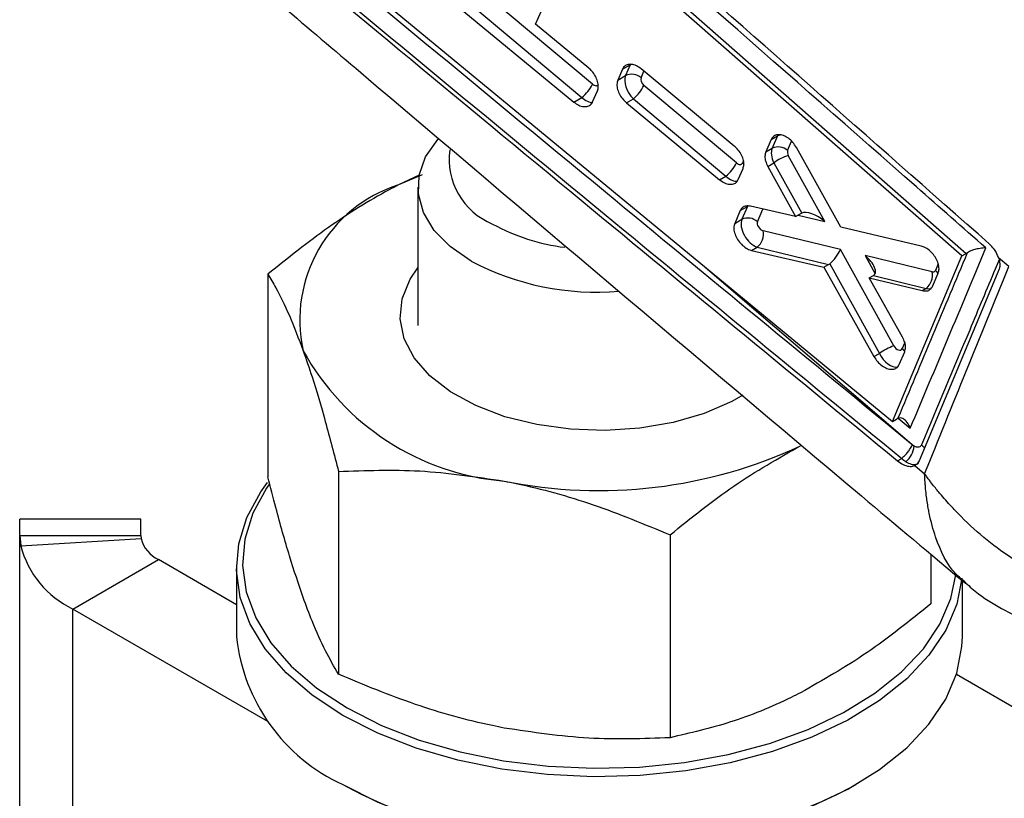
# Model space of a CAD drawing. Extents: x 23 to 201, y 6 to 141.
# Tile 21 of 23: x 153 to 169, y 105 to 118. Entities that reach past the tile are written whole.
import ezdxf

# ---------------------------------------------------------------- set-up
doc = ezdxf.new("R2010")
doc.units = 0
doc.header["$LTSCALE"] = 0.5
doc.layers.get('0').update_dxf_attribs({"linetype": 'CONTINUOUS'})

msp = doc.modelspace()

# ---------------------------------------------------------------- linework, layer by layer
at = {"color": 7, "linetype": 'CONTINUOUS'}
for p, q in [((155.06887, 126.01748), (168.68302, 114.05622)), ((168.60997, 114.01404), (155.04537, 125.92438)), ((155.36242, 121.25827), (167.46388, 111.2788)), ((162.50465, 116.85497), (160.23063, 118.76026)), ((160.05596, 118.54145), (162.32998, 116.63616)), ((161.56517, 117.84509), (161.87668, 118.54833)), ((159.90024, 118.45155), (162.19722, 116.55952)), ((162.44429, 117.11876), (161.56517, 117.84509)), ((163.00345, 117.10519), (162.92343, 116.92332)), ((163.00345, 117.10519), (163.12863, 117.17745)), ((163.12863, 117.17745), (163.05234, 116.99773)), ((164.8494, 115.83209), (163.31143, 117.10681)), ((162.92343, 116.92332), (163.05234, 116.99773)), ((162.50648, 116.56188), (162.58681, 116.74393)), ((164.88451, 115.55372), (163.35634, 116.8341)), ((162.19722, 116.55952), (162.32998, 116.63616)), ((163.06616, 116.5486), (163.18168, 116.61529)), ((163.06616, 116.5486), (164.60721, 115.27566)), ((163.18168, 116.61529), (164.70985, 115.33491)), ((165.45926, 115.94191), (165.36975, 115.73535)), ((165.45926, 115.94191), (165.56142, 116.00089)), ((165.56142, 116.00089), (165.47433, 115.79572)), ((165.36975, 115.73535), (165.47433, 115.79572)), ((166.60881, 114.49119), (165.87471, 115.80938)), ((166.34765, 114.58316), (165.74166, 115.67666)), ((164.91441, 115.27682), (164.99313, 115.45795)), ((165.40324, 115.49481), (165.50283, 115.5523)), ((165.40324, 115.49481), (165.86351, 114.66503)), ((165.50283, 115.5523), (165.96279, 114.72229)), ((159.68825, 115.35348), (159.29627, 115.1878)), ((159.63886, 115.34871), (159.29627, 115.1878)), ((164.60721, 115.27566), (164.70985, 115.33491)), ((159.61992, 115.1544), (159.61992, 112.86232)), ((164.9485, 114.76482), (164.85558, 114.55114)), ((164.9485, 114.76482), (165.06536, 114.83228)), ((165.06536, 114.83228), (164.97537, 114.62029)), ((165.86351, 114.66503), (165.11923, 114.83729)), ((164.85558, 114.55114), (164.97537, 114.62029)), ((165.86351, 114.66503), (165.95972, 114.72057)), ((166.60408, 114.12052), (165.32413, 114.43265)), ((167.93872, 114.17731), (166.60881, 114.49119)), ((165.13607, 114.10643), (165.22934, 114.16028)), ((165.13607, 114.10643), (166.33017, 113.8272)), ((165.22934, 114.16028), (166.40887, 113.87263)), ((167.48734, 112.52673), (166.60408, 114.12052)), ((168.11776, 113.75144), (167.00989, 114.02162)), ((167.46388, 111.2788), (168.60997, 114.01404)), ((168.60997, 114.01404), (168.68302, 114.05622)), ((168.68302, 114.05622), (168.69866, 114.06579)), ((169.38447, 113.8379), (169.2182, 113.98187)), ((166.33017, 113.8272), (166.40887, 113.87263)), ((166.33017, 113.8272), (167.15789, 112.35005)), ((166.42677, 113.88514), (167.24851, 112.40236)), ((169.22256, 113.78631), (167.90394, 110.6253)), ((157.13962, 113.71539), (157.13962, 110.36199)), ((167.07968, 113.65007), (167.14852, 113.68981)), ((167.63018, 112.67141), (167.07968, 113.65007)), ((167.07968, 113.65007), (167.95667, 113.44079)), ((167.15154, 113.69158), (168.02296, 113.47906)), ((168.12581, 113.51177), (168.21947, 113.73216)), ((167.95667, 113.44079), (168.02296, 113.47906)), ((167.15789, 112.35005), (167.24851, 112.40236)), ((167.57489, 112.21738), (167.66597, 112.43113)), ((167.55334, 111.32935), (167.53211, 111.31819)), ((167.46388, 111.2788), (167.53211, 111.31819)), ((167.82288, 110.86871), (167.7912, 110.89038)), ((167.5476, 110.62668), (167.61629, 110.66634)), ((167.61594, 110.66664), (167.61629, 110.66634)), ((167.83396, 110.55013), (167.99505, 110.41188)), ((158.30664, 110.45121), (158.30664, 107.09781)), ((155.03699, 109.6605), (153.03699, 109.6605)), ((153.03699, 102.468), (153.03699, 109.39431)), ((153.03699, 109.39431), (153.05314, 109.22199)), ((153.03699, 109.39431), (155.03699, 109.39431)), ((155.03699, 109.39431), (155.04237, 109.34163)), ((163.78693, 109.40257), (163.78693, 106.04917)), ((153.05314, 109.22199), (155.04237, 109.34163)), ((168.10022, 109.08093), (168.10022, 108.2647)), ((153.91567, 108.17684), (155.32988, 108.99325)), ((156.61992, 108.24852), (155.32988, 108.99325)), ((156.61992, 108.86704), (156.61992, 107.72388)), ((168.61992, 107.72388), (168.61992, 108.64432)), ((157.13699, 106.31721), (153.91567, 108.17684)), ((153.91567, 101.23624), (153.91567, 108.17684)), ((170.05162, 106.20943), (168.51979, 107.09373)), ((158.37659, 105.27505), (158.44731, 105.23421)), ((166.79253, 105.23421), (166.86325, 105.27505))]:
    msp.add_line(p, q, dxfattribs=at)
at = {"color": 8, "linetype": 'CONTINUOUS'}
for p, q in [((163.30808, 116.95861), (163.35549, 117.07029)), ((165.73008, 115.7566), (165.79565, 115.91107)), ((164.99926, 115.58583), (164.98542, 115.55325)), ((164.98542, 115.55325), (165.00998, 115.52939)), ((165.23112, 114.58116), (165.3201, 114.7908)), ((165.90586, 114.68948), (166.34765, 114.58316)), ((167.00989, 114.02162), (167.17786, 113.71996)), ((164.36828, 113.83159), (167.82288, 110.86871)), ((168.22056, 113.88486), (168.17391, 113.77497)), ((167.66732, 112.58156), (167.62492, 112.48169)), ((167.55792, 111.33018), (167.7578, 111.16587))]:
    msp.add_line(p, q, dxfattribs=at)
at = {"color": 7, "linetype": 'CONTINUOUS', "flags": 128}
for points in [[(160.4986, 113.92979), (160.15392, 114.16813), (159.88849, 114.43817), (159.71085, 114.73124), (159.62672, 115.0379), (159.63879, 115.34831), (159.74667, 115.65248), (159.9469, 115.94065), (159.95048, 115.94469)], [(164.99237, 111.71079), (164.81068, 111.61002), (164.34985, 111.412), (163.83645, 111.26318), (163.28609, 111.1681), (162.71549, 111.12962), (162.14199, 111.14894), (161.583, 111.22544), (161.05553, 111.35683), (160.57558, 111.53909), (160.15776, 111.7667), (159.81474, 112.03273), (159.55696, 112.32911), (159.39224, 112.64682), (159.3256, 112.97622), (159.35905, 113.3073), (159.49159, 113.63), (159.61992, 113.81907)], [(158.37728, 106.41781), (157.86958, 106.75112), (157.43987, 107.11917), (157.09522, 107.51592), (156.84129, 107.93486), (156.68224, 108.3691), (156.62069, 108.81152), (156.65765, 109.25485), (156.79251, 109.69181), (157.02305, 110.11523), (157.13169, 110.2668)], [(157.16504, 110.24653), (157.11633, 110.17608), (156.88963, 109.75972), (156.75702, 109.33004), (156.72068, 108.8941), (156.78121, 108.45905), (156.9376, 108.03205), (157.1873, 107.6201), (157.52621, 107.22996), (157.94875, 106.86804), (158.44799, 106.54029)], [(153.03699, 109.39431), (153.03699, 109.54788), (153.03699, 109.63728), (153.03699, 109.6605)], [(155.03699, 109.39431), (155.03699, 109.54788), (155.03699, 109.63728), (155.03699, 109.6605)], [(158.44799, 106.54029), (159.01574, 106.25208), (159.64266, 106.00815), (160.31848, 105.81251), (161.03208, 105.66836), (161.77176, 105.57807), (162.52536, 105.54313), (163.28051, 105.56411), (164.02482, 105.64066), (164.74606, 105.77153), (165.43239, 105.95457), (166.07254, 106.18678), (166.65599, 106.46433), (167.17317, 106.78268), (167.61559, 107.13659), (167.97599, 107.52026), (168.24843, 107.92738), (168.42845, 108.35127), (168.50894, 108.74101)], [(168.61165, 108.68517), (168.5269, 108.25949), (168.34383, 107.82842), (168.06677, 107.41439), (167.70027, 107.02422), (167.25035, 106.66431), (166.7244, 106.34057), (166.13105, 106.05831), (165.48006, 105.82217), (164.7821, 105.63603), (164.04863, 105.50294), (163.29171, 105.42509), (162.52376, 105.40375), (161.75738, 105.43929), (161.00517, 105.5311), (160.27947, 105.6777), (159.5922, 105.87666), (158.95465, 106.12472), (158.37728, 106.41781)], [(158.37728, 105.27465), (158.95465, 104.98156), (159.5922, 104.7335), (160.27947, 104.53454), (161.00517, 104.38795), (161.75738, 104.29613), (162.52376, 104.2606), (163.29171, 104.28193), (164.04863, 104.35978), (164.7821, 104.49287), (165.48006, 104.67902), (166.13105, 104.91515), (166.7244, 105.19741), (167.25035, 105.52115), (167.70027, 105.88107), (168.06677, 106.27124), (168.34383, 106.68526), (168.5269, 107.11634), (168.61299, 107.55739), (168.61992, 107.72388)]]:
    msp.add_lwpolyline(points, dxfattribs=at)
at = {"color": 8, "linetype": 'CONTINUOUS', "flags": 128}
for points in [[(165.56142, 116.00089), (165.58895, 116.01311), (165.60479, 116.01761)], [(168.21857, 113.72434), (168.20222, 113.74675), (168.17391, 113.77497)], [(167.62492, 112.48169), (167.65323, 112.45347), (167.6687, 112.43244)]]:
    msp.add_lwpolyline(points, dxfattribs=at)
at = {"color": 7, "linetype": 'CONTINUOUS'}
for centre, radius, start, end in [((163.15028, 116.78253), 0.23645, 48.134266, 114.471726), ((161.92688, 117.13706), 0.64295, 308.825448, 333.976319), ((162.77866, 117.11612), 0.64285, 308.823762, 333.978483), ((161.29594, 115.61454), 1.16058, 172.316348, 247.518553), ((165.57228, 115.58051), 0.23645, 48.13431, 114.471682), ((166.02346, 114.84394), 0.87911, 108.696115, 126.31552), ((164.30678, 115.83578), 0.64291, 308.824961, 333.977478), ((160.00957, 112.9567), 2.34235, 107.729502, 192.54436), ((165.07331, 114.40508), 0.23645, 48.134731, 114.471017), ((162.45184, 117.46577), 3.33264, 241.314295, 263.082881), ((165.04772, 114.37617), 0.28212, 310.072506, 11.54976), ((162.567, 117.84105), 4.4245, 242.128717, 274.908572), ((167.84133, 113.69496), 0.28214, 310.07408, 11.547198), ((167.76919, 111.69395), 0.87918, 108.697834, 126.315754), ((161.39999, 114.4755), 4.19884, 208.873897, 265.174595), ((162.60934, 118.01803), 7.8829, 258.56707, 295.022266), ((167.4242, 110.91805), 0.40172, 310.565728, 352.944084), ((154.62269, 109.63881), 1.62396, 194.87248, 244.191115), ((155.56556, 109.48057), 0.54132, 194.872598, 244.19107), ((159.6447, 108.03913), 3.04117, 185.950072, 245.370099), ((162.61989, 113.23087), 9.01984, 242.449896, 297.555484)]:
    msp.add_arc(centre, radius, start, end, dxfattribs=at)
for centre, major_axis, ratio, start_param, end_param in [((163.25888, 116.80032), (-0.16152, 0.25304), 0.59318825, 0.39107169, 1.96186801), ((163.38267, 116.89612), (-0.06203, 0.07921), 0.61948544, 0.32995148, 1.9007478), ((162.53097, 116.91699), (-0.06203, 0.07921), 0.61948544, 1.9007478, 3.47154413), ((165.68087, 115.59831), (-0.16152, 0.25304), 0.59318825, 0.39107169, 1.379708), ((165.80466, 115.69411), (-0.06203, 0.07921), 0.61948544, 0.32995148, 1.31858779), ((164.91084, 115.61574), (-0.06203, 0.07921), 0.61948544, 1.9007478, 3.47154413), ((166.22385, 114.48736), (0.28369, -0.21587), 0.42690759, 1.45692525, 2.95075733), ((165.18191, 114.42288), (-0.16152, 0.25304), 0.59318825, 0.39107169, 2.53635831), ((165.3057, 114.51867), (-0.06203, 0.07921), 0.61948544, 0.32995148, 2.4752381), ((166.05616, 114.52772), (-0.08071, 0.20051), 0.75674958, 0.08545085, 0.1069151), ((166.48029, 114.02473), (0.13163, 0.17245), 0.25898993, 3.99007343, 5.48390744), ((166.8861, 113.92582), (0.28491, -0.21703), 0.42493738, 6.11489318, 7.7408609), ((166.31224, 114.06571), (-0.08105, 0.20067), 0.7558439, 3.24745625, 3.37959168), ((168.09933, 113.83746), (-0.06203, 0.07921), 0.61948544, 2.47522217, 3.47154413), ((166.99115, 113.73715), (0.21174, 0.02439), 0.4321128, 5.49912105, 5.52061774), ((167.55034, 112.54418), (-0.06203, 0.07921), 0.61948544, 1.31860827, 3.47154413)]:
    msp.add_ellipse(centre, major_axis=major_axis, ratio=ratio, start_param=start_param, end_param=end_param, dxfattribs=at)
at = {"color": 8, "linetype": 'CONTINUOUS'}
for centre, start_param, end_param in [((162.40718, 116.82119), 1.96186801, 2.79521162), ((164.78705, 115.51994), 1.96186801, 2.88311168), ((167.97554, 113.74166), 2.53634238, 2.95057404), ((167.42655, 112.44838), 1.37972849, 2.91012583)]:
    msp.add_ellipse(centre, major_axis=(-0.16152, 0.25304), ratio=0.59318825, start_param=start_param, end_param=end_param, dxfattribs=at)
at = {"color": 7, "linetype": 'CONTINUOUS'}
for points, knots in [([(158.10029, 130.11839), (162.5325, 126.35734), (167.74725, 121.93225), (172.94731, 117.49408), (173.72765, 116.82808)], [0, 0, 0, 0, 0.84993802, 1, 1, 1, 1]), ([(169.06327, 114.21461), (167.08817, 115.95657), (162.45764, 120.04053), (157.82585, 124.12294), (155.16969, 126.46405)], [0, 0, 0, 0, 0.426538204, 1, 1, 1, 1]), ([(169.00858, 114.14721), (168.62648, 114.48313), (164.0426, 118.513), (159.45438, 122.53941), (155.24862, 126.23018)], [0, 0, 0, 0, 0.08335832, 1, 1, 1, 1]), ([(167.7912, 110.89038), (166.09966, 112.28196), (162.28096, 115.4235), (158.4776, 118.57737), (156.35899, 120.33421)], [0, 0, 0, 0, 0.4429611, 1, 1, 1, 1]), ([(156.09661, 120.08993), (158.11329, 118.41671), (161.92264, 115.25613), (165.74759, 112.10812), (167.5476, 110.62668)], [0, 0, 0, 0, 0.529404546, 1, 1, 1, 1]), ([(156.17915, 120.10271), (158.29851, 118.3473), (162.1033, 115.19591), (165.92363, 112.05707), (167.61594, 110.66664)], [0, 0, 0, 0, 0.557026, 1, 1, 1, 1]), ([(156.07049, 119.25862), (156.93809, 118.52191), (160.55932, 115.44699), (164.7531, 111.89106), (168.09671, 109.08361), (168.66937, 108.60277)], [0, 0, 0, 0, 0.20705005, 0.86419089, 1, 1, 1, 1]), ([(163.31143, 117.10681), (163.28498, 117.12585), (163.23207, 117.16392), (163.1497, 117.18723), (163.07744, 117.18101), (163.02798, 117.14987), (163.01024, 117.11756), (163.00345, 117.10519)], [0, 0, 0, 0, 0.217105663, 0.434217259, 0.651019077, 0.866424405, 1, 1, 1, 1]), ([(162.58681, 116.74393), (162.59362, 116.76696), (162.60725, 116.81302), (162.59371, 116.90076), (162.55608, 116.98995), (162.50281, 117.0657), (162.46133, 117.10331), (162.44429, 117.11876)], [0, 0, 0, 0, 0.21221912, 0.42443322, 0.63692807, 0.85081124, 1, 1, 1, 1]), ([(162.92343, 116.92332), (162.91664, 116.90029), (162.90306, 116.85425), (162.91665, 116.76653), (162.95433, 116.67735), (163.00764, 116.60164), (163.04912, 116.56405), (163.06616, 116.5486)], [0, 0, 0, 0, 0.21224217, 0.42448058, 0.63698797, 0.85088552, 1, 1, 1, 1]), ([(162.19722, 116.55952), (162.22379, 116.54053), (162.27694, 116.50255), (162.35971, 116.47946), (162.4323, 116.48591), (162.4819, 116.51721), (162.49969, 116.54954), (162.50648, 116.56188)], [0, 0, 0, 0, 0.21726703, 0.43453667, 0.65150648, 0.86697847, 1, 1, 1, 1]), ([(165.87471, 115.80938), (165.85633, 115.83804), (165.81957, 115.89536), (165.74331, 115.96361), (165.66176, 116.00869), (165.58207, 116.02476), (165.51445, 116.00981), (165.47603, 115.97596), (165.46264, 115.94878), (165.45926, 115.94191)], [0, 0, 0, 0, 0.15771011, 0.31539168, 0.4737313, 0.6322804, 0.79022862, 0.94703038, 1, 1, 1, 1]), ([(164.99313, 115.45795), (164.99977, 115.4809), (165.01304, 115.52679), (164.99905, 115.61433), (164.9611, 115.70343), (164.90773, 115.77909), (164.86635, 115.81669), (164.8494, 115.83209)], [0, 0, 0, 0, 0.21232204, 0.42463284, 0.63734471, 0.85149238, 1, 1, 1, 1]), ([(165.36975, 115.73535), (165.36322, 115.71243), (165.35015, 115.6666), (165.36284, 115.58009), (165.38997, 115.52282), (165.40324, 115.49481)], [0, 0, 0, 0, 0.33814751, 0.67627765, 1, 1, 1, 1]), ([(164.60721, 115.27566), (164.6337, 115.25664), (164.68668, 115.21861), (164.76901, 115.19527), (164.84104, 115.20137), (164.89019, 115.23232), (164.9077, 115.2645), (164.91441, 115.27682)], [0, 0, 0, 0, 0.21717252, 0.43435339, 0.65110725, 0.86631077, 1, 1, 1, 1]), ([(159.29627, 115.1878), (159.24517, 115.16112), (158.85805, 114.95899), (158.12816, 114.50443), (157.47114, 113.98), (157.13962, 113.71539)], [0, 0, 0, 0, 0.07006277, 0.53077036, 1, 1, 1, 1]), ([(165.11923, 114.83729), (165.09365, 114.84041), (165.04248, 114.84664), (164.98177, 114.81972), (164.95933, 114.78268), (164.9485, 114.76482)], [0, 0, 0, 0, 0.34101033, 0.68210941, 1, 1, 1, 1]), ([(164.85558, 114.55114), (164.84894, 114.52819), (164.83566, 114.48231), (164.84974, 114.39493), (164.88774, 114.30573), (164.94797, 114.22239), (165.02332, 114.15506), (165.08904, 114.11929), (165.12588, 114.10922), (165.13607, 114.10643)], [0, 0, 0, 0, 0.15516028, 0.31031395, 0.46575805, 0.62231676, 0.78026587, 0.9392742, 1, 1, 1, 1]), ([(167.7578, 111.16587), (167.9675, 111.66456), (168.38564, 112.65896), (168.80135, 113.65212), (169.00858, 114.14721)], [0, 0, 0, 0, 0.50150228, 1, 1, 1, 1]), ([(168.21947, 113.73216), (168.22585, 113.75499), (168.23861, 113.80064), (168.22396, 113.88787), (168.18567, 113.97713), (168.12546, 114.0607), (168.05049, 114.12829), (167.98529, 114.16429), (167.94882, 114.17448), (167.93872, 114.17731)], [0, 0, 0, 0, 0.15523047, 0.31044896, 0.46606977, 0.62275639, 0.78060462, 0.93920999, 1, 1, 1, 1]), ([(169.00858, 114.14721), (169.0079, 114.14722), (168.99984, 114.14738), (168.96243, 114.14698), (168.89496, 114.13923), (168.81178, 114.11766), (168.74601, 114.09299), (168.71448, 114.07488), (168.69866, 114.06579)], [0, 0, 0, 0, 0.008054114, 0.094590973, 0.423347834, 0.670046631, 0.834484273, 1, 1, 1, 1]), ([(169.2182, 113.98187), (169.21303, 113.99604), (169.19501, 114.0453), (169.14682, 114.13044), (169.09102, 114.18666), (169.06327, 114.21461)], [0, 0, 0, 0, 0.16862098, 0.58662148, 1, 1, 1, 1]), ([(168.69866, 114.06579), (168.69856, 114.06555), (168.50915, 113.6098), (168.12725, 112.69953), (167.74554, 111.7867), (167.55354, 111.32983), (167.55334, 111.32935)], [0, 0, 0, 0, 0.00026129, 0.49935667, 0.99947367, 1, 1, 1, 1]), ([(169.2182, 113.98187), (169.22269, 113.96664), (169.23726, 113.91715), (169.24163, 113.84734), (169.22802, 113.80377), (169.22256, 113.78631)], [0, 0, 0, 0, 0.21041353, 0.68352675, 1, 1, 1, 1]), ([(167.99505, 110.41188), (168.22397, 110.97732), (168.687, 112.12102), (169.15025, 113.26134), (169.38447, 113.8379)], [0, 0, 0, 0, 0.49438934, 1, 1, 1, 1]), ([(157.13962, 113.71539), (157.18346, 113.64113), (157.30011, 113.44353), (157.49463, 113.05099), (157.64664, 112.64981), (157.72313, 112.44795)], [0, 0, 0, 0, 0.23023641, 0.6126675, 1, 1, 1, 1]), ([(167.95667, 113.44079), (167.98202, 113.43746), (168.03274, 113.4308), (168.09301, 113.457), (168.11508, 113.49386), (168.12581, 113.51177)], [0, 0, 0, 0, 0.33943423, 0.67895039, 1, 1, 1, 1]), ([(167.66597, 112.43113), (167.67229, 112.45393), (167.68493, 112.49952), (167.67151, 112.5859), (167.6438, 112.64322), (167.63018, 112.67141)], [0, 0, 0, 0, 0.33700259, 0.67397388, 1, 1, 1, 1]), ([(157.72313, 112.44795), (157.77189, 112.30651), (157.89458, 111.95064), (158.09064, 111.28639), (158.23438, 110.7306), (158.30664, 110.45121)], [0, 0, 0, 0, 0.24700412, 0.62147539, 1, 1, 1, 1]), ([(167.15789, 112.35005), (167.17646, 112.32146), (167.2136, 112.26429), (167.29048, 112.19617), (167.37254, 112.15112), (167.45251, 112.13497), (167.52007, 112.14972), (167.55833, 112.18334), (167.57152, 112.21044), (167.57489, 112.21738)], [0, 0, 0, 0, 0.15775275, 0.31547349, 0.47387219, 0.63235529, 0.79000628, 0.94630691, 1, 1, 1, 1]), ([(167.7578, 111.16587), (167.75747, 111.1667), (167.75437, 111.17454), (167.73607, 111.21726), (167.69839, 111.27822), (167.64262, 111.32433), (167.59416, 111.34105), (167.56698, 111.33326), (167.55334, 111.32935)], [0, 0, 0, 0, 0.00799666, 0.0750604, 0.4179717, 0.67128486, 0.83504817, 1, 1, 1, 1]), ([(163.78693, 109.40257), (164.13718, 109.68439), (164.8441, 110.25321), (165.57487, 110.66648), (165.94358, 110.87499)], [0, 0, 0, 0, 0.49545801, 1, 1, 1, 1]), ([(167.61594, 110.66664), (167.63046, 110.67938), (167.6595, 110.70486), (167.70626, 110.7574), (167.75713, 110.82412), (167.77853, 110.86574), (167.7912, 110.89038)], [0, 0, 0, 0, 0.21703472, 0.43407012, 0.66509338, 1, 1, 1, 1]), ([(167.94374, 110.8906), (167.93906, 110.88239), (167.9289, 110.86457), (167.90046, 110.85135), (167.86348, 110.85076), (167.83641, 110.86272), (167.82288, 110.86871)], [0, 0, 0, 0, 0.22127045, 0.48003551, 0.74007391, 1, 1, 1, 1]), ([(167.94374, 110.8906), (167.95407, 110.881), (167.97093, 110.86531), (167.98715, 110.84628), (167.99092, 110.83724), (167.99163, 110.83552)], [0, 0, 0, 0, 0.56085945, 0.91645804, 1, 1, 1, 1]), ([(167.5476, 110.62668), (167.57852, 110.60438), (167.64036, 110.55978), (167.73462, 110.53126), (167.79807, 110.53471), (167.82769, 110.54743), (167.83396, 110.55013)], [0, 0, 0, 0, 0.30635631, 0.6127647, 0.91800255, 1, 1, 1, 1]), ([(167.61629, 110.66634), (167.6163, 110.66632), (167.63844, 110.64555), (167.66195, 110.62921), (167.68545, 110.61288)], [0, 0, 0, 0, 0.00063457, 1, 1, 1, 1]), ([(167.90394, 110.6253), (167.89101, 110.60283), (167.87298, 110.57151), (167.84255, 110.55484), (167.83396, 110.55013)], [0, 0, 0, 0, 0.71773288, 1, 1, 1, 1]), ([(157.72313, 108.36525), (157.64767, 108.58808), (157.49567, 109.03696), (157.3011, 109.73223), (157.18346, 110.19103), (157.13962, 110.36199)], [0, 0, 0, 0, 0.382117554, 0.769764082, 1, 1, 1, 1]), ([(158.30664, 110.45121), (158.75165, 110.46798), (159.64983, 110.50182), (160.57832, 110.36206), (161.04679, 110.29154)], [0, 0, 0, 0, 0.49545777, 1, 1, 1, 1]), ([(172.16343, 108.40173), (171.99602, 108.36999), (171.66116, 108.3065), (171.09916, 108.33606), (170.50195, 108.47315), (169.76597, 108.78156), (169.10383, 109.22612), (168.65457, 109.6433), (168.42571, 109.88318), (168.29586, 110.0291), (168.17445, 110.17667), (168.10306, 110.26767), (168.06042, 110.32363), (168.03474, 110.35794), (168.01918, 110.37894), (168.00996, 110.39148), (168.0051, 110.39812), (168.00058, 110.4043), (167.99761, 110.40837), (167.99505, 110.41188)], [0, 0, 0, 0, 0.119089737, 0.238212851, 0.375272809, 0.512390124, 0.728633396, 0.839067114, 0.861706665, 0.916277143, 0.949084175, 0.968984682, 0.981095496, 0.988474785, 0.992973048, 0.995715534, 0.997181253, 0.997572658, 1, 1, 1, 1]), ([(161.04679, 110.29154), (161.11171, 110.27868), (161.60356, 110.18128), (162.53094, 109.92419), (163.36572, 109.5775), (163.78693, 109.40257)], [0, 0, 0, 0, 0.07006191, 0.53077025, 1, 1, 1, 1]), ([(168.67, 108.61035), (168.74123, 108.54814), (168.94099, 108.37367), (169.31305, 108.14924), (169.77264, 107.94238), (170.24996, 107.81431), (170.72149, 107.75583), (171.03018, 107.77998), (171.1764, 107.79142)], [0, 0, 0, 0, 0.105999, 0.29727249, 0.48173541, 0.66272466, 0.84024351, 1, 1, 1, 1]), ([(158.30664, 107.09781), (158.2351, 107.22134), (158.09137, 107.46952), (157.89532, 107.90147), (157.77189, 108.23391), (157.72313, 108.36525)], [0, 0, 0, 0, 0.37479252, 0.75299549, 1, 1, 1, 1]), ([(168.10022, 108.2647), (167.74997, 107.98287), (167.04305, 107.41406), (166.31228, 107.00079), (165.94358, 106.79228)], [0, 0, 0, 0, 0.49545792, 1, 1, 1, 1]), ([(161.04679, 106.20884), (160.98186, 106.2217), (160.49001, 106.31911), (159.56263, 106.5762), (158.72785, 106.92288), (158.30664, 107.09781)], [0, 0, 0, 0, 0.07006297, 0.53077081, 1, 1, 1, 1]), ([(165.94358, 106.79228), (165.89248, 106.76647), (165.50537, 106.57092), (164.77547, 106.27565), (164.11845, 106.12512), (163.78693, 106.04917)], [0, 0, 0, 0, 0.07006269, 0.53077028, 1, 1, 1, 1]), ([(163.78693, 106.04917), (163.34192, 106.0324), (162.44374, 105.99856), (161.51525, 106.13832), (161.04679, 106.20884)], [0, 0, 0, 0, 0.49545831, 1, 1, 1, 1])]:
    msp.add_open_spline(points, degree=3, knots=knots, dxfattribs=at)
at = {"color": 8, "linetype": 'CONTINUOUS'}
for points, knots in [([(169.22614, 113.95265), (169.20471, 113.90136), (169.04285, 113.51377), (168.61638, 112.49359), (168.20942, 111.52373), (167.94374, 110.8906)], [0, 0, 0, 0, 0.05029149, 0.3800207, 1, 1, 1, 1]), ([(167.68545, 110.61288), (167.7151, 110.59774), (167.77445, 110.56743), (167.8486, 110.56205), (167.88139, 110.58214), (167.89379, 110.58974)], [0, 0, 0, 0, 0.383105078, 0.766780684, 1, 1, 1, 1]), ([(168.67739, 108.61225), (168.61973, 108.65846), (168.4053, 108.8303), (168.20596, 109.23676), (168.09224, 109.64838), (168.04704, 109.88658), (168.02557, 110.03128), (168.01026, 110.17811), (168.00309, 110.26861), (167.99949, 110.32424), (167.99759, 110.35834), (167.99654, 110.3792), (167.99595, 110.39164), (167.99565, 110.39821), (167.99538, 110.40434), (167.9952, 110.40839), (167.99505, 110.41188)], [0, 0, 0, 0, 0.14042714, 0.52228877, 0.71687207, 0.756199, 0.85247701, 0.91032477, 0.9453982, 0.9667335, 0.97972756, 0.98764493, 0.99247007, 0.99503073, 0.99572102, 1, 1, 1, 1])]:
    msp.add_open_spline(points, degree=3, knots=knots, dxfattribs=at)

doc.saveas('drawing.dxf')
